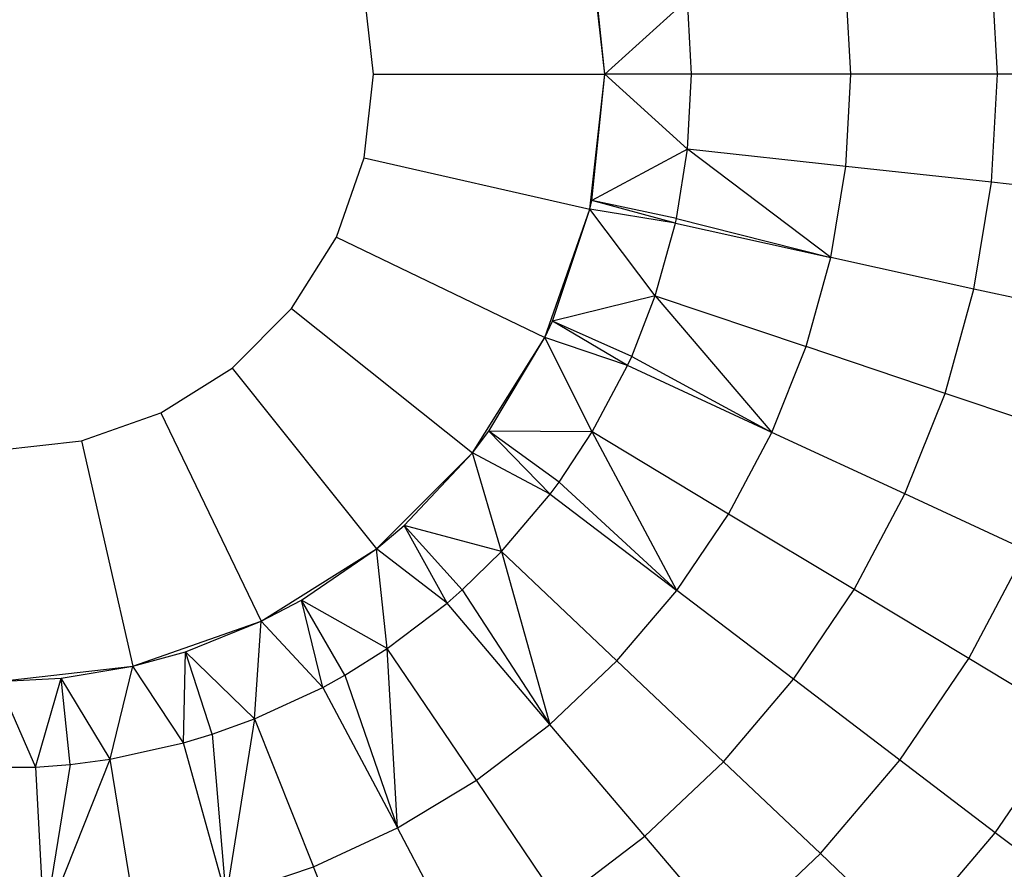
# Model space of a CAD drawing. Extents: x 0.04 to 8.34, y -4.15 to 4.15.
# Tile 23 of 34: x 4.22 to 5.92, y -1.38 to 0.09. Entities that reach past the tile are written whole.
import ezdxf

# ---------------------------------------------------------------- set-up
doc = ezdxf.new("R2010")
doc.units = 0
doc.header["$LTSCALE"] = 2.54
doc.layers.get('0').update_dxf_attribs({"color": 13, "linetype": 'CONTINUOUS'})

# ---------------------------------------------------------------- blocks, each defined once
blk = doc.blocks.new('MONOO_STL')
at = {"color": 0}
for p, q in [((5.2306, -0.004, 4.7491), (5.2043, 0.2297, 4.7491)), ((5.2306, -0.004, 4.7491), (5.2043, 0.2297, 4.7491)), ((5.2306, -0.004, 4.7491), (5.2077, 0.2143, 3.7391)), ((5.2306, -0.004, 3.7391), (5.2077, 0.2143, 3.7391)), ((5.2306, -0.004, 4.7491), (5.2077, 0.2143, 3.7391)), ((5.2306, -0.004, 3.7391), (5.2077, 0.2143, 3.7391)), ((5.9093, -0.004, 1.8439), (5.8992, 0.1829, 1.8439)), ((5.9093, -0.004, 1.8439), (5.8992, 0.1829, 1.8439)), ((5.6557, -0.004, 2.1753), (5.647, 0.1555, 2.1753)), ((5.6557, -0.004, 2.1753), (5.647, 0.1555, 2.1753)), ((4.8306, -0.004, 5.1491), (4.8143, 0.1407, 5.1491)), ((4.8306, -0.004, 5.1491), (4.8143, 0.1407, 5.1491)), ((5.2306, -0.004, 3.7391), (5.3736, 0.1258, 2.4891)), ((5.2306, -0.004, 3.7391), (5.3736, 0.1258, 2.4891)), ((5.3806, -0.004, 2.4891), (5.3736, 0.1258, 2.4891)), ((5.3806, -0.004, 2.4891), (5.3736, 0.1258, 2.4891)), ((4.8143, -0.1486, 5.1491), (4.8306, -0.004, 5.1491)), ((4.8143, -0.1486, 5.1491), (4.8306, -0.004, 5.1491)), ((4.8306, -0.004, 5.1491), (5.2306, -0.004, 4.7491)), ((4.8306, -0.004, 5.1491), (5.2306, -0.004, 4.7491)), ((5.2043, -0.2376, 4.7491), (5.2306, -0.004, 4.7491)), ((5.2043, -0.2376, 4.7491), (5.2306, -0.004, 4.7491)), ((5.2077, -0.2223, 3.7391), (5.2306, -0.004, 4.7491)), ((5.2077, -0.2223, 3.7391), (5.2306, -0.004, 4.7491)), ((5.2077, -0.2223, 3.7391), (5.2306, -0.004, 3.7391)), ((5.2077, -0.2223, 3.7391), (5.2306, -0.004, 3.7391)), ((5.2306, -0.004, 3.7391), (5.2306, -0.004, 4.7491)), ((5.2306, -0.004, 3.7391), (5.2306, -0.004, 4.7491)), ((5.3736, -0.1337, 2.4891), (5.2306, -0.004, 3.7391)), ((5.3736, -0.1337, 2.4891), (5.2306, -0.004, 3.7391)), ((5.3806, -0.004, 2.4891), (5.2306, -0.004, 3.7391)), ((5.3806, -0.004, 2.4891), (5.2306, -0.004, 3.7391)), ((5.3736, -0.1337, 2.4891), (5.3806, -0.004, 2.4891)), ((5.3736, -0.1337, 2.4891), (5.3806, -0.004, 2.4891)), ((5.6557, -0.004, 2.1753), (5.3806, -0.004, 2.4891)), ((5.6557, -0.004, 2.1753), (5.3806, -0.004, 2.4891)), ((5.647, -0.1635, 2.1753), (5.6557, -0.004, 2.1753)), ((5.647, -0.1635, 2.1753), (5.6557, -0.004, 2.1753)), ((5.9093, -0.004, 1.8439), (5.6557, -0.004, 2.1753)), ((5.9093, -0.004, 1.8439), (5.6557, -0.004, 2.1753)), ((5.8992, -0.1909, 1.8439), (5.9093, -0.004, 1.8439)), ((5.8992, -0.1909, 1.8439), (5.9093, -0.004, 1.8439)), ((6.1403, -0.004, 1.4963), (5.9093, -0.004, 1.8439)), ((6.1403, -0.004, 1.4963), (5.9093, -0.004, 1.8439)), ((5.3736, -0.1337, 2.4891), (5.2077, -0.2223, 3.7391)), ((5.3736, -0.1337, 2.4891), (5.2077, -0.2223, 3.7391)), ((5.3544, -0.2535, 2.4891), (5.3736, -0.1337, 2.4891)), ((5.3544, -0.2535, 2.4891), (5.3736, -0.1337, 2.4891)), ((5.647, -0.1635, 2.1753), (5.3736, -0.1337, 2.4891)), ((5.6212, -0.3211, 2.1753), (5.3736, -0.1337, 2.4891)), ((5.6212, -0.3211, 2.1753), (5.3736, -0.1337, 2.4891)), ((5.647, -0.1635, 2.1753), (5.3736, -0.1337, 2.4891)), ((4.7662, -0.286, 5.1491), (4.8143, -0.1486, 5.1491)), ((4.7662, -0.286, 5.1491), (4.8143, -0.1486, 5.1491)), ((4.8143, -0.1486, 5.1491), (5.2043, -0.2376, 4.7491)), ((4.8143, -0.1486, 5.1491), (5.2043, -0.2376, 4.7491)), ((5.6212, -0.3211, 2.1753), (5.647, -0.1635, 2.1753)), ((5.6212, -0.3211, 2.1753), (5.647, -0.1635, 2.1753)), ((5.8992, -0.1909, 1.8439), (5.647, -0.1635, 2.1753)), ((5.8992, -0.1909, 1.8439), (5.647, -0.1635, 2.1753)), ((5.8689, -0.3756, 1.8439), (5.8992, -0.1909, 1.8439)), ((5.8689, -0.3756, 1.8439), (5.8992, -0.1909, 1.8439)), ((6.1288, -0.2159, 1.4963), (5.8992, -0.1909, 1.8439)), ((6.1288, -0.2159, 1.4963), (5.8992, -0.1909, 1.8439)), ((5.1266, -0.4595, 4.7491), (5.2043, -0.2376, 4.7491)), ((5.1266, -0.4595, 4.7491), (5.2043, -0.2376, 4.7491)), ((5.1398, -0.431, 3.7391), (5.2043, -0.2376, 4.7491)), ((5.1398, -0.431, 3.7391), (5.2043, -0.2376, 4.7491)), ((5.1398, -0.431, 3.7391), (5.2043, -0.2376, 3.7391)), ((5.1398, -0.431, 3.7391), (5.2043, -0.2376, 3.7391)), ((5.2043, -0.2376, 4.7491), (5.2077, -0.2223, 3.7391)), ((5.2043, -0.2376, 3.7391), (5.2077, -0.2223, 3.7391)), ((5.2043, -0.2376, 4.7491), (5.2077, -0.2223, 3.7391)), ((5.2043, -0.2376, 3.7391), (5.2077, -0.2223, 3.7391)), ((5.2043, -0.2376, 3.7391), (5.2043, -0.2376, 4.7491)), ((5.2043, -0.2376, 3.7391), (5.2043, -0.2376, 4.7491)), ((5.3178, -0.3871, 2.4891), (5.2043, -0.2376, 3.7391)), ((5.3178, -0.3871, 2.4891), (5.2043, -0.2376, 3.7391)), ((5.3526, -0.2619, 2.4891), (5.2043, -0.2376, 3.7391)), ((5.3526, -0.2619, 2.4891), (5.2043, -0.2376, 3.7391)), ((5.3526, -0.2619, 2.4891), (5.2077, -0.2223, 3.7391)), ((5.3544, -0.2535, 2.4891), (5.2077, -0.2223, 3.7391)), ((5.3526, -0.2619, 2.4891), (5.2077, -0.2223, 3.7391)), ((5.3544, -0.2535, 2.4891), (5.2077, -0.2223, 3.7391)), ((5.3526, -0.2619, 2.4891), (5.3544, -0.2535, 2.4891)), ((5.3526, -0.2619, 2.4891), (5.3544, -0.2535, 2.4891)), ((5.3544, -0.2535, 2.4891), (5.6212, -0.3211, 2.1753)), ((5.3544, -0.2535, 2.4891), (5.6212, -0.3211, 2.1753)), ((5.3178, -0.3871, 2.4891), (5.3526, -0.2619, 2.4891)), ((5.3178, -0.3871, 2.4891), (5.3526, -0.2619, 2.4891)), ((5.3526, -0.2619, 2.4891), (5.6212, -0.3211, 2.1753)), ((5.3526, -0.2619, 2.4891), (5.6212, -0.3211, 2.1753)), ((4.6888, -0.4092, 5.1491), (4.7662, -0.286, 5.1491)), ((4.6888, -0.4092, 5.1491), (4.7662, -0.286, 5.1491)), ((4.7662, -0.286, 5.1491), (5.1266, -0.4595, 4.7491)), ((4.7662, -0.286, 5.1491), (5.1266, -0.4595, 4.7491)), ((5.5785, -0.475, 2.1753), (5.6212, -0.3211, 2.1753)), ((5.5785, -0.475, 2.1753), (5.6212, -0.3211, 2.1753)), ((5.8689, -0.3756, 1.8439), (5.6212, -0.3211, 2.1753)), ((5.8689, -0.3756, 1.8439), (5.6212, -0.3211, 2.1753)), ((5.3178, -0.3871, 2.4891), (5.1398, -0.431, 3.7391)), ((5.3178, -0.3871, 2.4891), (5.1398, -0.431, 3.7391)), ((5.2769, -0.4921, 2.4891), (5.3178, -0.3871, 2.4891)), ((5.2769, -0.4921, 2.4891), (5.3178, -0.3871, 2.4891)), ((5.3178, -0.3871, 2.4891), (5.5785, -0.475, 2.1753)), ((5.3178, -0.3871, 2.4891), (5.5785, -0.475, 2.1753)), ((5.3178, -0.3871, 2.4891), (5.5194, -0.6233, 2.1753)), ((5.3178, -0.3871, 2.4891), (5.5194, -0.6233, 2.1753)), ((5.8188, -0.5559, 1.8439), (5.8689, -0.3756, 1.8439)), ((5.8188, -0.5559, 1.8439), (5.8689, -0.3756, 1.8439)), ((6.0945, -0.4252, 1.4963), (5.8689, -0.3756, 1.8439)), ((6.0945, -0.4252, 1.4963), (5.8689, -0.3756, 1.8439)), ((4.5859, -0.5122, 5.1491), (4.6888, -0.4092, 5.1491)), ((4.5859, -0.5122, 5.1491), (4.6888, -0.4092, 5.1491)), ((4.6888, -0.4092, 5.1491), (5.0015, -0.6586, 4.7491)), ((4.6888, -0.4092, 5.1491), (5.0015, -0.6586, 4.7491)), ((5.1266, -0.4595, 4.7491), (5.1398, -0.431, 3.7391)), ((5.1266, -0.4595, 3.7391), (5.1398, -0.431, 3.7391)), ((5.1266, -0.4595, 4.7491), (5.1398, -0.431, 3.7391)), ((5.1266, -0.4595, 3.7391), (5.1398, -0.431, 3.7391)), ((5.2697, -0.5078, 2.4891), (5.1398, -0.431, 3.7391)), ((5.2769, -0.4921, 2.4891), (5.1398, -0.431, 3.7391)), ((5.2697, -0.5078, 2.4891), (5.1398, -0.431, 3.7391)), ((5.2769, -0.4921, 2.4891), (5.1398, -0.431, 3.7391)), ((5.0015, -0.6586, 4.7491), (5.1266, -0.4595, 4.7491)), ((5.0015, -0.6586, 4.7491), (5.1266, -0.4595, 4.7491)), ((5.0301, -0.6211, 3.7391), (5.1266, -0.4595, 4.7491)), ((5.0301, -0.6211, 3.7391), (5.1266, -0.4595, 4.7491)), ((5.0301, -0.6211, 3.7391), (5.1266, -0.4595, 3.7391)), ((5.0301, -0.6211, 3.7391), (5.1266, -0.4595, 3.7391)), ((5.1266, -0.4595, 3.7391), (5.1266, -0.4595, 4.7491)), ((5.1266, -0.4595, 3.7391), (5.1266, -0.4595, 4.7491)), ((5.2088, -0.6226, 2.4891), (5.1266, -0.4595, 3.7391)), ((5.2088, -0.6226, 2.4891), (5.1266, -0.4595, 3.7391)), ((5.2697, -0.5078, 2.4891), (5.1266, -0.4595, 3.7391)), ((5.2697, -0.5078, 2.4891), (5.1266, -0.4595, 3.7391)), ((5.5194, -0.6233, 2.1753), (5.5785, -0.475, 2.1753)), ((5.5194, -0.6233, 2.1753), (5.5785, -0.475, 2.1753)), ((5.8188, -0.5559, 1.8439), (5.5785, -0.475, 2.1753)), ((5.8188, -0.5559, 1.8439), (5.5785, -0.475, 2.1753)), ((5.2697, -0.5078, 2.4891), (5.2769, -0.4921, 2.4891)), ((5.2697, -0.5078, 2.4891), (5.2769, -0.4921, 2.4891)), ((5.2769, -0.4921, 2.4891), (5.5194, -0.6233, 2.1753)), ((5.2769, -0.4921, 2.4891), (5.5194, -0.6233, 2.1753)), ((5.2088, -0.6226, 2.4891), (5.2697, -0.5078, 2.4891)), ((5.2088, -0.6226, 2.4891), (5.2697, -0.5078, 2.4891)), ((5.5194, -0.6233, 2.1753), (5.2697, -0.5078, 2.4891)), ((5.5194, -0.6233, 2.1753), (5.2697, -0.5078, 2.4891)), ((4.4626, -0.5896, 5.1491), (4.5859, -0.5122, 5.1491)), ((4.4626, -0.5896, 5.1491), (4.5859, -0.5122, 5.1491)), ((4.5859, -0.5122, 5.1491), (4.8353, -0.8249, 4.7491)), ((4.5859, -0.5122, 5.1491), (4.8353, -0.8249, 4.7491)), ((5.7495, -0.7298, 1.8439), (5.8188, -0.5559, 1.8439)), ((5.7495, -0.7298, 1.8439), (5.8188, -0.5559, 1.8439)), ((6.0377, -0.6297, 1.4963), (5.8188, -0.5559, 1.8439)), ((6.0377, -0.6297, 1.4963), (5.8188, -0.5559, 1.8439)), ((4.3253, -0.6377, 5.1491), (4.4626, -0.5896, 5.1491)), ((4.3253, -0.6377, 5.1491), (4.4626, -0.5896, 5.1491)), ((4.4626, -0.5896, 5.1491), (4.6362, -0.95, 4.7491)), ((4.4626, -0.5896, 5.1491), (4.6362, -0.95, 4.7491)), ((5.0015, -0.6586, 4.7491), (5.0301, -0.6211, 3.7391)), ((5.0015, -0.6586, 3.7391), (5.0301, -0.6211, 3.7391)), ((5.0015, -0.6586, 4.7491), (5.0301, -0.6211, 3.7391)), ((5.0015, -0.6586, 3.7391), (5.0301, -0.6211, 3.7391)), ((5.1359, -0.7302, 2.4891), (5.0301, -0.6211, 3.7391)), ((5.1514, -0.7093, 2.4891), (5.0301, -0.6211, 3.7391)), ((5.1359, -0.7302, 2.4891), (5.0301, -0.6211, 3.7391)), ((5.1514, -0.7093, 2.4891), (5.0301, -0.6211, 3.7391)), ((5.2088, -0.6226, 2.4891), (5.0301, -0.6211, 3.7391)), ((5.2088, -0.6226, 2.4891), (5.0301, -0.6211, 3.7391)), ((5.1514, -0.7093, 2.4891), (5.2088, -0.6226, 2.4891)), ((5.1514, -0.7093, 2.4891), (5.2088, -0.6226, 2.4891)), ((5.4445, -0.7645, 2.1753), (5.2088, -0.6226, 2.4891)), ((5.3549, -0.8966, 2.1753), (5.2088, -0.6226, 2.4891)), ((5.3549, -0.8966, 2.1753), (5.2088, -0.6226, 2.4891)), ((5.4445, -0.7645, 2.1753), (5.2088, -0.6226, 2.4891)), ((5.4445, -0.7645, 2.1753), (5.5194, -0.6233, 2.1753)), ((5.4445, -0.7645, 2.1753), (5.5194, -0.6233, 2.1753)), ((5.7495, -0.7298, 1.8439), (5.5194, -0.6233, 2.1753)), ((5.7495, -0.7298, 1.8439), (5.5194, -0.6233, 2.1753)), ((4.1806, -0.654, 5.1491), (4.3253, -0.6377, 5.1491)), ((4.1806, -0.654, 5.1491), (4.3253, -0.6377, 5.1491)), ((4.3253, -0.6377, 5.1491), (4.4143, -1.0276, 4.7491)), ((4.3253, -0.6377, 5.1491), (4.4143, -1.0276, 4.7491)), ((4.8353, -0.8249, 4.7491), (5.0015, -0.6586, 4.7491)), ((4.8353, -0.8249, 4.7491), (5.0015, -0.6586, 4.7491)), ((4.8832, -0.7843, 3.7391), (5.0015, -0.6586, 4.7491)), ((4.8832, -0.7843, 3.7391), (5.0015, -0.6586, 4.7491)), ((4.8832, -0.7843, 3.7391), (5.0015, -0.6586, 3.7391)), ((4.8832, -0.7843, 3.7391), (5.0015, -0.6586, 3.7391)), ((5.0015, -0.6586, 3.7391), (5.0015, -0.6586, 4.7491)), ((5.0015, -0.6586, 3.7391), (5.0015, -0.6586, 4.7491)), ((5.0518, -0.8292, 2.4891), (5.0015, -0.6586, 3.7391)), ((5.0518, -0.8292, 2.4891), (5.0015, -0.6586, 3.7391)), ((5.1359, -0.7302, 2.4891), (5.0015, -0.6586, 3.7391)), ((5.1359, -0.7302, 2.4891), (5.0015, -0.6586, 3.7391)), ((5.1359, -0.7302, 2.4891), (5.1514, -0.7093, 2.4891)), ((5.1359, -0.7302, 2.4891), (5.1514, -0.7093, 2.4891)), ((5.1514, -0.7093, 2.4891), (5.3549, -0.8966, 2.1753)), ((5.1514, -0.7093, 2.4891), (5.3549, -0.8966, 2.1753)), ((5.0518, -0.8292, 2.4891), (5.1359, -0.7302, 2.4891)), ((5.0518, -0.8292, 2.4891), (5.1359, -0.7302, 2.4891)), ((5.1359, -0.7302, 2.4891), (5.3549, -0.8966, 2.1753)), ((5.1359, -0.7302, 2.4891), (5.3549, -0.8966, 2.1753)), ((5.6618, -0.8952, 1.8439), (5.7495, -0.7298, 1.8439)), ((5.6618, -0.8952, 1.8439), (5.7495, -0.7298, 1.8439)), ((5.9592, -0.8268, 1.4963), (5.7495, -0.7298, 1.8439)), ((5.9592, -0.8268, 1.4963), (5.7495, -0.7298, 1.8439)), ((5.3549, -0.8966, 2.1753), (5.4445, -0.7645, 2.1753)), ((5.3549, -0.8966, 2.1753), (5.4445, -0.7645, 2.1753)), ((5.6618, -0.8952, 1.8439), (5.4445, -0.7645, 2.1753)), ((5.6618, -0.8952, 1.8439), (5.4445, -0.7645, 2.1753)), ((4.8353, -0.8249, 4.7491), (4.8832, -0.7843, 3.7391)), ((4.8353, -0.8249, 3.7391), (4.8832, -0.7843, 3.7391)), ((4.8353, -0.8249, 4.7491), (4.8832, -0.7843, 3.7391)), ((4.8353, -0.8249, 3.7391), (4.8832, -0.7843, 3.7391)), ((4.9575, -0.9186, 2.4891), (4.8832, -0.7843, 3.7391)), ((4.9836, -0.8957, 2.4891), (4.8832, -0.7843, 3.7391)), ((4.9575, -0.9186, 2.4891), (4.8832, -0.7843, 3.7391)), ((4.9836, -0.8957, 2.4891), (4.8832, -0.7843, 3.7391)), ((5.0518, -0.8292, 2.4891), (4.8832, -0.7843, 3.7391)), ((5.0518, -0.8292, 2.4891), (4.8832, -0.7843, 3.7391)), ((4.6362, -0.95, 4.7491), (4.8353, -0.8249, 4.7491)), ((4.6362, -0.95, 4.7491), (4.8353, -0.8249, 4.7491)), ((4.7056, -0.9133, 3.7391), (4.8353, -0.8249, 4.7491)), ((4.7056, -0.9133, 3.7391), (4.8353, -0.8249, 4.7491)), ((4.7056, -0.9133, 3.7391), (4.8353, -0.8249, 3.7391)), ((4.7056, -0.9133, 3.7391), (4.8353, -0.8249, 3.7391)), ((4.8353, -0.8249, 3.7391), (4.8353, -0.8249, 4.7491)), ((4.8353, -0.8249, 3.7391), (4.8353, -0.8249, 4.7491)), ((4.854, -0.9972, 2.4891), (4.8353, -0.8249, 3.7391)), ((4.854, -0.9972, 2.4891), (4.8353, -0.8249, 3.7391)), ((4.9575, -0.9186, 2.4891), (4.8353, -0.8249, 3.7391)), ((4.9575, -0.9186, 2.4891), (4.8353, -0.8249, 3.7391)), ((4.9836, -0.8957, 2.4891), (5.0518, -0.8292, 2.4891)), ((4.9836, -0.8957, 2.4891), (5.0518, -0.8292, 2.4891)), ((5.0518, -0.8292, 2.4891), (5.2515, -1.0184, 2.1753)), ((5.0518, -0.8292, 2.4891), (5.2515, -1.0184, 2.1753)), ((5.0518, -0.8292, 2.4891), (5.1356, -1.1282, 2.1753)), ((5.0518, -0.8292, 2.4891), (5.1356, -1.1282, 2.1753)), ((5.8598, -1.0143, 1.4963), (5.9592, -0.8268, 1.4963)), ((5.8598, -1.0143, 1.4963), (5.9592, -0.8268, 1.4963)), ((4.9575, -0.9186, 2.4891), (4.9836, -0.8957, 2.4891)), ((4.9575, -0.9186, 2.4891), (4.9836, -0.8957, 2.4891)), ((4.9836, -0.8957, 2.4891), (5.1356, -1.1282, 2.1753)), ((4.9836, -0.8957, 2.4891), (5.1356, -1.1282, 2.1753)), ((5.2515, -1.0184, 2.1753), (5.3549, -0.8966, 2.1753)), ((5.2515, -1.0184, 2.1753), (5.3549, -0.8966, 2.1753)), ((5.5568, -1.0501, 1.8439), (5.3549, -0.8966, 2.1753)), ((5.5568, -1.0501, 1.8439), (5.3549, -0.8966, 2.1753)), ((5.5568, -1.0501, 1.8439), (5.6618, -0.8952, 1.8439)), ((5.5568, -1.0501, 1.8439), (5.6618, -0.8952, 1.8439)), ((5.8598, -1.0143, 1.4963), (5.6618, -0.8952, 1.8439)), ((5.8598, -1.0143, 1.4963), (5.6618, -0.8952, 1.8439)), ((4.6362, -0.95, 4.7491), (4.7056, -0.9133, 3.7391)), ((4.6362, -0.95, 3.7391), (4.7056, -0.9133, 3.7391)), ((4.6362, -0.95, 4.7491), (4.7056, -0.9133, 3.7391)), ((4.6362, -0.95, 3.7391), (4.7056, -0.9133, 3.7391)), ((4.7427, -1.0642, 2.4891), (4.7056, -0.9133, 3.7391)), ((4.7806, -1.0432, 2.4891), (4.7056, -0.9133, 3.7391)), ((4.7427, -1.0642, 2.4891), (4.7056, -0.9133, 3.7391)), ((4.7806, -1.0432, 2.4891), (4.7056, -0.9133, 3.7391)), ((4.854, -0.9972, 2.4891), (4.7056, -0.9133, 3.7391)), ((4.854, -0.9972, 2.4891), (4.7056, -0.9133, 3.7391)), ((4.854, -0.9972, 2.4891), (4.9575, -0.9186, 2.4891)), ((4.854, -0.9972, 2.4891), (4.9575, -0.9186, 2.4891)), ((5.1356, -1.1282, 2.1753), (4.9575, -0.9186, 2.4891)), ((5.1356, -1.1282, 2.1753), (4.9575, -0.9186, 2.4891)), ((4.4143, -1.0276, 4.7491), (4.6362, -0.95, 4.7491)), ((4.4143, -1.0276, 4.7491), (4.6362, -0.95, 4.7491)), ((4.5051, -1.0026, 3.7391), (4.6362, -0.95, 4.7491)), ((4.5051, -1.0026, 3.7391), (4.6362, -0.95, 4.7491)), ((4.5051, -1.0026, 3.7391), (4.6362, -0.95, 3.7391)), ((4.5051, -1.0026, 3.7391), (4.6362, -0.95, 3.7391)), ((4.6248, -1.1187, 2.4891), (4.6362, -0.95, 3.7391)), ((4.6248, -1.1187, 2.4891), (4.6362, -0.95, 3.7391)), ((4.6362, -0.95, 3.7391), (4.6362, -0.95, 4.7491)), ((4.6362, -0.95, 3.7391), (4.6362, -0.95, 4.7491)), ((4.7427, -1.0642, 2.4891), (4.6362, -0.95, 3.7391)), ((4.7427, -1.0642, 2.4891), (4.6362, -0.95, 3.7391)), ((4.4143, -1.0276, 4.7491), (4.5051, -1.0026, 3.7391)), ((4.4143, -1.0276, 3.7391), (4.5051, -1.0026, 3.7391)), ((4.4143, -1.0276, 4.7491), (4.5051, -1.0026, 3.7391)), ((4.4143, -1.0276, 3.7391), (4.5051, -1.0026, 3.7391)), ((4.5016, -1.1602, 2.4891), (4.5051, -1.0026, 3.7391)), ((4.5016, -1.1602, 2.4891), (4.5051, -1.0026, 3.7391)), ((4.5514, -1.1452, 2.4891), (4.5051, -1.0026, 3.7391)), ((4.5514, -1.1452, 2.4891), (4.5051, -1.0026, 3.7391)), ((4.6248, -1.1187, 2.4891), (4.5051, -1.0026, 3.7391)), ((4.6248, -1.1187, 2.4891), (4.5051, -1.0026, 3.7391)), ((4.7806, -1.0432, 2.4891), (4.854, -0.9972, 2.4891)), ((4.7806, -1.0432, 2.4891), (4.854, -0.9972, 2.4891)), ((5.0084, -1.2249, 2.1753), (4.854, -0.9972, 2.4891)), ((4.8716, -1.3072, 2.1753), (4.854, -0.9972, 2.4891)), ((4.8716, -1.3072, 2.1753), (4.854, -0.9972, 2.4891)), ((5.0084, -1.2249, 2.1753), (4.854, -0.9972, 2.4891)), ((5.1356, -1.1282, 2.1753), (5.2515, -1.0184, 2.1753)), ((5.1356, -1.1282, 2.1753), (5.2515, -1.0184, 2.1753)), ((5.4356, -1.1928, 1.8439), (5.2515, -1.0184, 2.1753)), ((5.4356, -1.1928, 1.8439), (5.2515, -1.0184, 2.1753)), ((5.7407, -1.1899, 1.4963), (5.8598, -1.0143, 1.4963)), ((5.7407, -1.1899, 1.4963), (5.8598, -1.0143, 1.4963)), ((6.0375, -1.1212, 1.1342), (5.8598, -1.0143, 1.4963)), ((6.0375, -1.1212, 1.1342), (5.8598, -1.0143, 1.4963)), ((4.1806, -1.054, 4.7491), (4.4143, -1.0276, 4.7491)), ((4.1806, -1.054, 4.7491), (4.4143, -1.0276, 4.7491)), ((4.2904, -1.0482, 3.7391), (4.4143, -1.0276, 4.7491)), ((4.2904, -1.0482, 3.7391), (4.4143, -1.0276, 4.7491)), ((4.2904, -1.0482, 3.7391), (4.4143, -1.0276, 3.7391)), ((4.2904, -1.0482, 3.7391), (4.4143, -1.0276, 3.7391)), ((4.3748, -1.1882, 2.4891), (4.4143, -1.0276, 3.7391)), ((4.3748, -1.1882, 2.4891), (4.4143, -1.0276, 3.7391)), ((4.4143, -1.0276, 3.7391), (4.4143, -1.0276, 4.7491)), ((4.4143, -1.0276, 3.7391), (4.4143, -1.0276, 4.7491)), ((4.5016, -1.1602, 2.4891), (4.4143, -1.0276, 3.7391)), ((4.5016, -1.1602, 2.4891), (4.4143, -1.0276, 3.7391)), ((4.1806, -1.054, 4.7491), (4.2904, -1.0482, 3.7391)), ((4.1806, -1.054, 3.7391), (4.2904, -1.0482, 3.7391)), ((4.1806, -1.054, 4.7491), (4.2904, -1.0482, 3.7391)), ((4.1806, -1.054, 3.7391), (4.2904, -1.0482, 3.7391)), ((4.1806, -1.054, 3.7391), (4.2456, -1.2022, 2.4891)), ((4.1806, -1.054, 3.7391), (4.2456, -1.2022, 2.4891)), ((4.2456, -1.2022, 2.4891), (4.2904, -1.0482, 3.7391)), ((4.2456, -1.2022, 2.4891), (4.2904, -1.0482, 3.7391)), ((4.306, -1.1974, 2.4891), (4.2904, -1.0482, 3.7391)), ((4.306, -1.1974, 2.4891), (4.2904, -1.0482, 3.7391)), ((4.3748, -1.1882, 2.4891), (4.2904, -1.0482, 3.7391)), ((4.3748, -1.1882, 2.4891), (4.2904, -1.0482, 3.7391)), ((4.7427, -1.0642, 2.4891), (4.7806, -1.0432, 2.4891)), ((4.7427, -1.0642, 2.4891), (4.7806, -1.0432, 2.4891)), ((4.7806, -1.0432, 2.4891), (4.8716, -1.3072, 2.1753)), ((4.7806, -1.0432, 2.4891), (4.8716, -1.3072, 2.1753)), ((5.4356, -1.1928, 1.8439), (5.5568, -1.0501, 1.8439)), ((5.4356, -1.1928, 1.8439), (5.5568, -1.0501, 1.8439)), ((5.7407, -1.1899, 1.4963), (5.5568, -1.0501, 1.8439)), ((5.7407, -1.1899, 1.4963), (5.5568, -1.0501, 1.8439)), ((4.6248, -1.1187, 2.4891), (4.7427, -1.0642, 2.4891)), ((4.6248, -1.1187, 2.4891), (4.7427, -1.0642, 2.4891)), ((4.7427, -1.0642, 2.4891), (4.8716, -1.3072, 2.1753)), ((4.7427, -1.0642, 2.4891), (4.8716, -1.3072, 2.1753)), ((4.5514, -1.1452, 2.4891), (4.6248, -1.1187, 2.4891)), ((4.5514, -1.1452, 2.4891), (4.6248, -1.1187, 2.4891)), ((4.6248, -1.1187, 2.4891), (4.5752, -1.4253, 2.1753)), ((4.6248, -1.1187, 2.4891), (4.5752, -1.4253, 2.1753)), ((4.6248, -1.1187, 2.4891), (4.7266, -1.3743, 2.1753)), ((4.6248, -1.1187, 2.4891), (4.7266, -1.3743, 2.1753)), ((5.9058, -1.3155, 1.1342), (6.0375, -1.1212, 1.1342)), ((5.9058, -1.3155, 1.1342), (6.0375, -1.1212, 1.1342)), ((5.0084, -1.2249, 2.1753), (5.1356, -1.1282, 2.1753)), ((5.0084, -1.2249, 2.1753), (5.1356, -1.1282, 2.1753)), ((5.2997, -1.3215, 1.8439), (5.1356, -1.1282, 2.1753)), ((5.2997, -1.3215, 1.8439), (5.1356, -1.1282, 2.1753)), ((4.5016, -1.1602, 2.4891), (4.5514, -1.1452, 2.4891)), ((4.5016, -1.1602, 2.4891), (4.5514, -1.1452, 2.4891)), ((4.5514, -1.1452, 2.4891), (4.5752, -1.4253, 2.1753)), ((4.5514, -1.1452, 2.4891), (4.5752, -1.4253, 2.1753)), ((4.3748, -1.1882, 2.4891), (4.5016, -1.1602, 2.4891)), ((4.3748, -1.1882, 2.4891), (4.5016, -1.1602, 2.4891)), ((4.5752, -1.4253, 2.1753), (4.5016, -1.1602, 2.4891)), ((4.5752, -1.4253, 2.1753), (4.5016, -1.1602, 2.4891)), ((4.2605, -1.4769, 2.1753), (4.3748, -1.1882, 2.4891)), ((4.2605, -1.4769, 2.1753), (4.3748, -1.1882, 2.4891)), ((4.306, -1.1974, 2.4891), (4.3748, -1.1882, 2.4891)), ((4.306, -1.1974, 2.4891), (4.3748, -1.1882, 2.4891)), ((4.4193, -1.4596, 2.1753), (4.3748, -1.1882, 2.4891)), ((4.4193, -1.4596, 2.1753), (4.3748, -1.1882, 2.4891)), ((5.6034, -1.3517, 1.4963), (5.7407, -1.1899, 1.4963)), ((5.6034, -1.3517, 1.4963), (5.7407, -1.1899, 1.4963)), ((5.9058, -1.3155, 1.1342), (5.7407, -1.1899, 1.4963)), ((5.9058, -1.3155, 1.1342), (5.7407, -1.1899, 1.4963)), ((4.1156, -1.2022, 2.4891), (4.2456, -1.2022, 2.4891)), ((4.1156, -1.2022, 2.4891), (4.2456, -1.2022, 2.4891)), ((4.2456, -1.2022, 2.4891), (4.306, -1.1974, 2.4891)), ((4.2456, -1.2022, 2.4891), (4.306, -1.1974, 2.4891)), ((4.2456, -1.2022, 2.4891), (4.2605, -1.4769, 2.1753)), ((4.2456, -1.2022, 2.4891), (4.2605, -1.4769, 2.1753)), ((4.306, -1.1974, 2.4891), (4.2605, -1.4769, 2.1753)), ((4.306, -1.1974, 2.4891), (4.2605, -1.4769, 2.1753)), ((5.2997, -1.3215, 1.8439), (5.4356, -1.1928, 1.8439)), ((5.2997, -1.3215, 1.8439), (5.4356, -1.1928, 1.8439)), ((5.6034, -1.3517, 1.4963), (5.4356, -1.1928, 1.8439)), ((5.6034, -1.3517, 1.4963), (5.4356, -1.1928, 1.8439)), ((4.8716, -1.3072, 2.1753), (5.0084, -1.2249, 2.1753)), ((4.8716, -1.3072, 2.1753), (5.0084, -1.2249, 2.1753)), ((5.1507, -1.4348, 1.8439), (5.0084, -1.2249, 2.1753)), ((5.1507, -1.4348, 1.8439), (5.0084, -1.2249, 2.1753)), ((4.7266, -1.3743, 2.1753), (4.8716, -1.3072, 2.1753)), ((4.7266, -1.3743, 2.1753), (4.8716, -1.3072, 2.1753)), ((4.9903, -1.5313, 1.8439), (4.8716, -1.3072, 2.1753)), ((4.9903, -1.5313, 1.8439), (4.8716, -1.3072, 2.1753)), ((5.1507, -1.4348, 1.8439), (5.2997, -1.3215, 1.8439)), ((5.1507, -1.4348, 1.8439), (5.2997, -1.3215, 1.8439)), ((5.4493, -1.4976, 1.4963), (5.2997, -1.3215, 1.8439)), ((5.4493, -1.4976, 1.4963), (5.2997, -1.3215, 1.8439)), ((5.7539, -1.4943, 1.1342), (5.9058, -1.3155, 1.1342)), ((5.7539, -1.4943, 1.1342), (5.9058, -1.3155, 1.1342)), ((6.0514, -1.4261, 0.7591), (5.9058, -1.3155, 1.1342)), ((6.0514, -1.4261, 0.7591), (5.9058, -1.3155, 1.1342)), ((5.4493, -1.4976, 1.4963), (5.6034, -1.3517, 1.4963)), ((5.4493, -1.4976, 1.4963), (5.6034, -1.3517, 1.4963)), ((5.7539, -1.4943, 1.1342), (5.6034, -1.3517, 1.4963)), ((5.7539, -1.4943, 1.1342), (5.6034, -1.3517, 1.4963)), ((4.5752, -1.4253, 2.1753), (4.7266, -1.3743, 2.1753)), ((4.5752, -1.4253, 2.1753), (4.7266, -1.3743, 2.1753)), ((4.8205, -1.6099, 1.8439), (4.7266, -1.3743, 2.1753)), ((4.8205, -1.6099, 1.8439), (4.7266, -1.3743, 2.1753))]:
    blk.add_line(p, q, dxfattribs=at)

msp = doc.modelspace()

# ---------------------------------------------------------------- block references
at = {"color": 0}
msp.add_blockref('MONOO_STL', (0, 0), dxfattribs=at)

doc.saveas('drawing.dxf')
